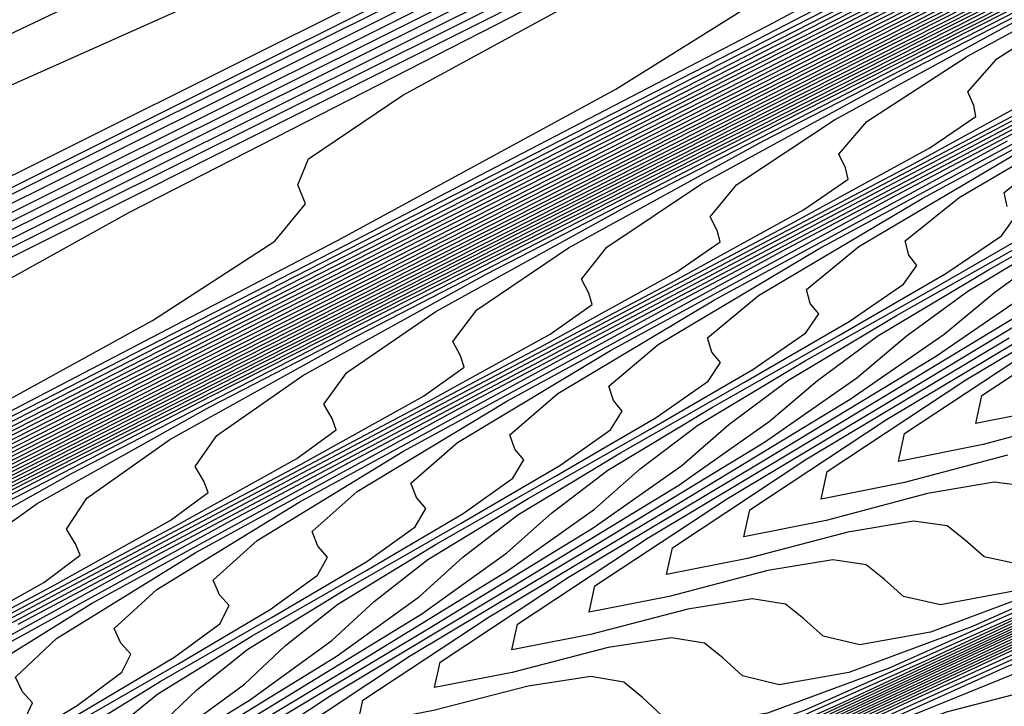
# Model space of a CAD drawing. Extents: x 3249832 to 3255657, y 13789405 to 13793316.
# Tile 100 of 256: x 3255305.51 to 3255313.05, y 13790154.02 to 13790159.28. Entities that reach past the tile are written whole.
import ezdxf

# ---------------------------------------------------------------- set-up
doc = ezdxf.new("R2010")
doc.units = 0
doc.header["$LTSCALE"] = 100
doc.header["$MEASUREMENT"] = 0
for name, color, linetype in [('GRATIO_CON', 10, 'CONTINUOUS'), ('GRATIO_ICON', 7, 'CONTINUOUS'), ('TARGETS_EAST', 7, 'CONTINUOUS')]:
    doc.layers.add(name, color=color, linetype=linetype)

# ---------------------------------------------------------------- blocks, each defined once
blk = doc.blocks.new('Gratio_032316_contours')
at = {"layer": 'GRATIO_CON', "color": 1, "linetype": 'Continuous', "flags": 128}
for points in [[(3255302.0314, 13790157.2669), (3255305.6437, 13790158.8712), (3255309.5432, 13790160.614), (3255315.3666, 13790163.3532), (3255324.1156, 13790167.6191), (3255334.2532, 13790172.6317), (3255343.6078, 13790177.2836), (3255350.4634, 13790180.6983), (3255354.9264, 13790182.9227), (3255357.5588, 13790184.2349), (3255358.8995, 13790184.9016), (3255359.3945, 13790185.1454), (3255359.4667, 13790185.1777)], [(3255303.1924, 13790158.1067), (3255309.9568, 13790161.3295), (3255315.993, 13790164.1738), (3255320.1968, 13790166.1001), (3255323.9244, 13790167.8032), (3255329.1467, 13790170.2866), (3255337.3137, 13790174.2874), (3255347.7912, 13790179.4774), (3255359.424, 13790185.2621)]]:
    blk.add_lwpolyline(points, dxfattribs=at)
at = {"layer": 'GRATIO_CON', "color": 5, "linetype": 'Continuous', "flags": 128}
for points in [[(3255271.7424, 13790142.4839), (3255272.6412, 13790142.8669), (3255274.1083, 13790143.4531), (3255276.3425, 13790144.3166), (3255279.222, 13790145.4602), (3255282.5453, 13790146.8689), (3255286.466, 13790148.6836), (3255292.5587, 13790151.6691), (3255302.7534, 13790156.7464), (3255317.9172, 13790164.3124), (3255334.6656, 13790172.6691), (3255348.5512, 13790179.5941), (3255356.2739, 13790183.4389), (3255359.1227, 13790184.8487), (3255359.5343, 13790185.0422), (3255359.5388, 13790185.0347), (3255359.5427, 13790185.0289), (3255359.5463, 13790185.0238)], [(3255270.9079, 13790140.512), (3255274.8286, 13790142.58), (3255285.3324, 13790147.9105), (3255304.047, 13790157.299), (3255326.0348, 13790168.2883), (3255344.7168, 13790177.6076), (3255355.1597, 13790182.806), (3255359.0123, 13790184.7118), (3255359.5691, 13790184.9728), (3255359.5755, 13790184.9623), (3255359.581, 13790184.9541), (3255359.5861, 13790184.9469)], [(3255289.6528, 13790150.0664), (3255307.3931, 13790158.9196), (3255328.1005, 13790169.2511), (3255345.6515, 13790178.0012), (3255355.4586, 13790182.8784), (3255359.0782, 13790184.6634), (3255359.603, 13790184.9047), (3255359.6102, 13790184.8927), (3255359.6158, 13790184.8842), (3255359.6206, 13790184.8774)], [(3255293.7865, 13790152.0609), (3255310.6086, 13790160.455), (3255330.0902, 13790170.1736), (3255346.5529, 13790178.3783), (3255355.7476, 13790182.946), (3255359.1428, 13790184.6145), (3255359.6365, 13790184.8372), (3255359.6438, 13790184.8246), (3255359.6486, 13790184.817), (3255359.6523, 13790184.8117)], [(3255302.0539, 13790156.0498), (3255317.0396, 13790163.5258), (3255334.0697, 13790172.0185), (3255348.356, 13790179.1318), (3255356.3269, 13790183.0788), (3255359.2766, 13790184.5089), (3255359.7156, 13790184.6805)], [(3255297.1844, 13790153.5531), (3255306.1876, 13790158.0443), (3255320.2551, 13790165.0612), (3255336.0591, 13790172.9414), (3255349.2565, 13790179.5104), (3255356.614, 13790183.1496), (3255359.3382, 13790184.4651), (3255359.7457, 13790184.6186)], [(3255301.6093, 13790155.6942), (3255310.3214, 13790160.0388), (3255323.4705, 13790166.5968), (3255338.0482, 13790173.865), (3255350.1561, 13790179.891), (3255356.899, 13790183.2251), (3255359.3962, 13790184.4294), (3255359.7706, 13790184.5688)], [(3255301.0545, 13790155.3373), (3255306.0342, 13790157.8354), (3255314.4551, 13790162.0332), (3255326.6859, 13790168.1324), (3255340.0371, 13790174.789), (3255351.0547, 13790180.273), (3255357.1814, 13790183.3044), (3255359.4478, 13790184.404), (3255359.7816, 13790184.5427), (3255359.7891, 13790184.5292), (3255359.7931, 13790184.5225), (3255359.7955, 13790184.5191)], [(3255304.6334, 13790156.8568), (3255306.3511, 13790157.8084), (3255309.5988, 13790159.4725), (3255314.884, 13790162.1177), (3255322.7225, 13790166.0222), (3255333.1167, 13790171.2035), (3255344.0151, 13790176.6365), (3255352.8529, 13790181.0354), (3255357.7494, 13790183.4581), (3255359.561, 13790184.3365), (3255359.8285, 13790184.4463), (3255359.836, 13790184.4335), (3255359.8412, 13790184.4254), (3255359.8452, 13790184.4196)], [(3255304.5941, 13790155.9176), (3255306.5239, 13790156.9775), (3255307.461, 13790157.586), (3255307.6955, 13790157.8717), (3255307.6379, 13790158.0169), (3255307.7178, 13790158.2151), (3255308.4418, 13790158.705), (3255310.3354, 13790159.737), (3255313.871, 13790161.5401), (3255319.3089, 13790164.2589), (3255326.8562, 13790168.0166), (3255336.3321, 13790172.739), (3255346.0041, 13790177.5602), (3255353.752, 13790181.4167), (3255358.0334, 13790183.5349), (3255359.6177, 13790184.3027), (3255359.852, 13790184.398), (3255359.8594, 13790184.3856), (3255359.8652, 13790184.3768), (3255359.8701, 13790184.3699)], [(3255304.9355, 13790156.0247), (3255307.9403, 13790157.5887), (3255310.0751, 13790158.7489), (3255311.1306, 13790159.4091), (3255311.4165, 13790159.7094), (3255311.3727, 13790159.8493), (3255311.4633, 13790160.0414), (3255312.2502, 13790160.5532), (3255314.3196, 13790161.6657), (3255318.1431, 13790163.6078), (3255323.7338, 13790166.4), (3255330.9899, 13790170.0111), (3255339.5475, 13790174.2746), (3255347.9931, 13790178.484), (3255354.6512, 13790181.7979), (3255358.3174, 13790183.6118), (3255359.6741, 13790184.2691), (3255359.875, 13790184.3505), (3255359.8817, 13790184.3393), (3255359.8871, 13790184.3311), (3255359.8919, 13790184.3244)], [(3255304.153, 13790155.5812), (3255308.0068, 13790157.5568), (3255311.2864, 13790159.2599), (3255313.6264, 13790160.5203), (3255314.8001, 13790161.2321), (3255315.1375, 13790161.5471), (3255315.1076, 13790161.6816), (3255315.2089, 13790161.8678), (3255316.0587, 13790162.4015), (3255318.3039, 13790163.5944), (3255322.4153, 13790165.6754), (3255328.1587, 13790168.5412), (3255335.1236, 13790172.0056), (3255342.7629, 13790175.8101), (3255349.9822, 13790179.4077), (3255355.5503, 13790182.1791), (3255358.6014, 13790183.6887), (3255359.7305, 13790184.2357), (3255359.8977, 13790184.3034), (3255359.9033, 13790184.2941), (3255359.9078, 13790184.2873), (3255359.9117, 13790184.2817)], [(3255304.9157, 13790155.8971), (3255309.6589, 13790158.3201), (3255314.1493, 13790160.621), (3255317.9787, 13790162.6022), (3255320.7289, 13790164.0631), (3255322.1393, 13790164.8782), (3255322.5796, 13790165.2225), (3255322.5773, 13790165.3464), (3255322.6999, 13790165.5205), (3255323.6755, 13790166.0979), (3255326.2724, 13790167.4517), (3255330.9596, 13790169.8106), (3255337.0084, 13790172.8235), (3255343.391, 13790175.9945), (3255349.1937, 13790178.8812), (3255353.9602, 13790181.2553), (3255357.3486, 13790182.9416), (3255359.1694, 13790183.8424), (3255359.8432, 13790184.1689), (3255359.943, 13790184.2093), (3255359.9463, 13790184.2038), (3255359.949, 13790184.1997), (3255359.9513, 13790184.1963)], [(3255302.3778, 13790154.5684), (3255307.3329, 13790157.0951), (3255312.4118, 13790159.6895), (3255317.2206, 13790162.1531), (3255321.3249, 13790164.2734), (3255324.2801, 13790165.8346), (3255325.8088, 13790166.7013), (3255326.3006, 13790167.0602), (3255326.3122, 13790167.1787), (3255326.4454, 13790167.3469), (3255327.4839, 13790167.9461), (3255330.2567, 13790169.3804), (3255335.2318, 13790171.8782), (3255341.4333, 13790174.9646), (3255347.5247, 13790177.989), (3255352.4091, 13790180.4168), (3255355.9494, 13790182.1787), (3255358.2485, 13790183.3217), (3255359.4552, 13790183.9168), (3255359.9029, 13790184.1305), (3255359.9712, 13790184.1537)], [(3255304.4676, 13790155.5994), (3255309.7502, 13790158.2931), (3255315.1648, 13790161.0589), (3255320.2919, 13790163.6852), (3255324.671, 13790165.9446), (3255327.8314, 13790167.606), (3255329.4784, 13790168.5243), (3255330.0217, 13790168.8979), (3255330.047, 13790169.0111), (3255330.1909, 13790169.1733), (3255331.2924, 13790169.7943), (3255334.241, 13790171.3091), (3255339.5039, 13790173.9458), (3255345.8582, 13790177.1058), (3255351.6584, 13790179.9834), (3255355.6245, 13790181.9523), (3255357.9383, 13790183.1026), (3255359.1472, 13790183.7035), (3255359.7382, 13790183.995), (3255359.9575, 13790184.0997), (3255359.991, 13790184.111)], [(3255301.5219, 13790154.0673), (3255306.5573, 13790156.6303), (3255312.1674, 13790159.491), (3255317.9177, 13790162.4284), (3255323.3631, 13790165.2173), (3255328.0171, 13790167.6157), (3255331.3826, 13790169.3774), (3255333.1479, 13790170.3474), (3255333.7427, 13790170.7356), (3255333.7819, 13790170.8435), (3255333.9351, 13790170.999), (3255335.0904, 13790171.6374), (3255338.1903, 13790173.2204), (3255343.8598, 13790176.055), (3255351.4541, 13790179.8272), (3255360.0108, 13790184.0684)], [(3255305.1135, 13790155.8299), (3255310.7368, 13790158.6923), (3255317.0019, 13790161.8869), (3255323.4235, 13790165.1672), (3255329.5057, 13790168.2815), (3255334.7094, 13790170.9581), (3255338.4852, 13790172.9203), (3255340.4871, 13790173.9935), (3255341.1847, 13790174.411), (3255341.2516, 13790174.5082), (3255341.3615, 13790174.6197), (3255342.1895, 13790175.0772), (3255344.4112, 13790176.2118), (3255348.4746, 13790178.2434), (3255353.9175, 13790180.947), (3255360.0502, 13790183.9867)], [(3255302.0725, 13790154.2545), (3255306.9093, 13790156.7113), (3255312.8265, 13790159.7232), (3255319.4192, 13790163.0849), (3255326.1765, 13790166.5367), (3255332.577, 13790169.8136), (3255338.0556, 13790172.6292), (3255342.0364, 13790174.6917), (3255344.1566, 13790175.8165), (3255344.9058, 13790176.2487), (3255344.9865, 13790176.3406), (3255345.0746, 13790176.43), (3255345.739, 13790176.7971), (3255347.5216, 13790177.7075), (3255350.782, 13790179.3376), (3255355.1493, 13790181.5069), (3255360.0699, 13790183.9458)], [(3255303.628, 13790155.0138), (3255308.7051, 13790157.5926), (3255314.9163, 13790160.7542), (3255321.8364, 13790164.2828), (3255328.9294, 13790167.9061), (3255335.6482, 13790171.3457), (3255341.4017, 13790174.3004), (3255345.5877, 13790176.4631), (3255347.8262, 13790177.6396), (3255348.6268, 13790178.0864), (3255348.7213, 13790178.173), (3255348.7878, 13790178.2404), (3255349.2885, 13790178.517), (3255350.6321, 13790179.2032), (3255353.0894, 13790180.4318), (3255356.381, 13790182.0668), (3255360.0897, 13790183.905)], [(3255305.1835, 13790155.7731), (3255310.5009, 13790158.4739), (3255317.006, 13790161.7851), (3255324.2536, 13790165.4808), (3255331.6823, 13790169.2755), (3255338.7195, 13790172.8778), (3255344.7479, 13790175.9716), (3255349.1389, 13790178.2345), (3255351.4957, 13790179.4626), (3255352.3478, 13790179.9241), (3255352.4562, 13790180.0053), (3255352.5009, 13790180.0507), (3255352.838, 13790180.237), (3255353.7425, 13790180.6989), (3255355.3968, 13790181.526), (3255357.6127, 13790182.6266), (3255360.1094, 13790183.8641)], [(3255303.7707, 13790154.9993), (3255308.2945, 13790157.2917), (3255314.0925, 13790160.2366), (3255321.1855, 13790163.8471), (3255329.0881, 13790167.8767), (3255337.1882, 13790172.0144), (3255344.8621, 13790175.942), (3255351.4402, 13790179.3139), (3255356.2414, 13790181.7774), (3255358.8349, 13790183.1087), (3255359.7899, 13790183.5995), (3255359.9259, 13790183.6701), (3255359.9272, 13790183.6714), (3255359.937, 13790183.6768), (3255359.9634, 13790183.6903), (3255360.0116, 13790183.7143), (3255360.0761, 13790183.7464), (3255360.1488, 13790183.7825)], [(3255305.1388, 13790155.6635), (3255309.85, 13790158.051), (3255315.8883, 13790161.1179), (3255323.2539, 13790164.8671), (3255331.3347, 13790168.9871), (3255339.3649, 13790173.0882), (3255346.7521, 13790176.8682), (3255353.5952, 13790180.3758), (3255360.1664, 13790183.7472)], [(3255302.8281, 13790154.4677), (3255306.5068, 13790156.3278), (3255311.4055, 13790158.8102), (3255317.684, 13790161.9993), (3255325.321, 13790165.8864), (3255333.5703, 13790170.0918), (3255341.5049, 13790174.143), (3255348.4211, 13790177.681), (3255354.5094, 13790180.8012), (3255360.1838, 13790183.7124)], [(3255304.0554, 13790155.0608), (3255307.8748, 13790156.9921), (3255312.961, 13790159.5695), (3255319.4798, 13790162.8806), (3255327.388, 13790166.9057), (3255335.8059, 13790171.1966), (3255343.6448, 13790175.1979), (3255350.0901, 13790178.4938), (3255355.4236, 13790181.2265), (3255360.2013, 13790183.6775)], [(3255303.5893, 13790154.7687), (3255306.5099, 13790156.2471), (3255310.6109, 13790158.3207), (3255316.0721, 13790161.0881), (3255323.0714, 13790164.6433), (3255331.5221, 13790168.9443), (3255340.2771, 13790173.4061), (3255347.9247, 13790177.3077), (3255353.4282, 13790180.1195), (3255357.252, 13790182.0771), (3255360.2361, 13790183.6077)], [(3255304.7162, 13790155.3111), (3255307.7371, 13790156.8402), (3255311.9789, 13790158.985), (3255317.6276, 13790161.8474), (3255324.8672, 13790165.5246), (3255333.5891, 13790169.9636), (3255342.5128, 13790174.5109), (3255350.0647, 13790178.3626), (3255355.0972, 13790180.9323), (3255358.1663, 13790182.5025), (3255360.2536, 13790183.5729)], [(3255303.783, 13790154.7871), (3255305.843, 13790155.8536), (3255308.9644, 13790157.4333), (3255313.347, 13790159.6493), (3255319.1831, 13790162.6067), (3255326.663, 13790166.4059), (3255335.6562, 13790170.9829), (3255344.7484, 13790175.6156), (3255352.2046, 13790179.4175), (3255356.7662, 13790181.7451), (3255359.0805, 13790182.9278), (3255360.271, 13790183.538)], [(3255304.8427, 13790155.2963), (3255306.9699, 13790156.3961), (3255310.1916, 13790158.0264), (3255314.7166, 13790160.3144), (3255320.7509, 13790163.3723), (3255328.5002, 13790167.3085), (3255338.0293, 13790172.1586), (3255348.8387, 13790177.6664), (3255360.2884, 13790183.5031)], [(3255305.0241, 13790155.1342), (3255305.6382, 13790155.5752), (3255306.9622, 13790156.3146), (3255309.2236, 13790157.4811), (3255312.6461, 13790159.2126), (3255317.4185, 13790161.6255), (3255323.5888, 13790164.7516), (3255331.1702, 13790168.6012), (3255339.9013, 13790173.0438), (3255348.4233, 13790177.385), (3255355.1029, 13790180.7893), (3255358.7722, 13790182.6592), (3255360.1245, 13790183.3478), (3255360.3182, 13790183.4455)], [(3255304.8083, 13790154.4748), (3255305.689, 13790154.9681), (3255305.9678, 13790155.1782), (3255305.932, 13790155.2654), (3255305.8633, 13790155.3778), (3255306.0205, 13790155.6152), (3255306.6569, 13790156.065), (3255308.0219, 13790156.8237), (3255310.3504, 13790158.0236), (3255313.8734, 13790159.8057), (3255318.7695, 13790162.2811), (3255325.0078, 13790165.4413), (3255332.5052, 13790169.2476), (3255340.9443, 13790173.5411), (3255349.0715, 13790177.6808), (3255355.3991, 13790180.9056), (3255358.87, 13790182.674), (3255360.1494, 13790183.3249), (3255360.333, 13790183.417)], [(3255304.084, 13790154.0519), (3255305.7522, 13790154.9379), (3255306.6595, 13790155.4442), (3255306.9489, 13790155.6586), (3255306.9159, 13790155.7454), (3255306.8502, 13790155.8567), (3255307.0169, 13790156.0961), (3255307.6755, 13790156.5547), (3255309.0817, 13790157.3329), (3255311.4773, 13790158.5661), (3255315.1006, 13790160.3988), (3255320.1204, 13790162.9367), (3255326.4268, 13790166.131), (3255333.8401, 13790169.894), (3255341.9872, 13790174.0384), (3255349.7196, 13790177.9767), (3255355.6953, 13790181.0218), (3255358.9678, 13790182.6888), (3255360.1743, 13790183.3021), (3255360.3478, 13790183.3885)], [(3255304.9814, 13790154.4912), (3255306.6961, 13790155.401), (3255307.6299, 13790155.9204), (3255307.9299, 13790156.1391), (3255307.8998, 13790156.2255), (3255307.837, 13790156.3357), (3255308.0133, 13790156.577), (3255308.6941, 13790157.0445), (3255310.1414, 13790157.842), (3255312.6041, 13790159.1086), (3255316.3279, 13790160.9919), (3255321.4714, 13790163.5923), (3255327.8457, 13790166.8207), (3255335.1751, 13790170.5405), (3255343.0302, 13790174.5357), (3255350.3678, 13790178.2726), (3255355.9915, 13790181.1381), (3255359.0655, 13790182.7035), (3255360.1992, 13790183.2792), (3255360.3626, 13790183.36)], [(3255304.6498, 13790154.2392), (3255306.7761, 13790155.3698), (3255308.584, 13790156.3271), (3255309.5708, 13790156.8727), (3255309.8919, 13790157.1), (3255309.8675, 13790157.1856), (3255309.8108, 13790157.2936), (3255310.0062, 13790157.5388), (3255310.7314, 13790158.024), (3255312.2609, 13790158.8603), (3255314.8578, 13790160.1936), (3255318.7824, 13790162.1781), (3255324.1733, 13790164.9035), (3255330.6837, 13790168.2), (3255337.845, 13790171.8333), (3255345.1161, 13790175.5303), (3255351.6642, 13790178.8644), (3255356.5838, 13790181.3706), (3255359.2611, 13790182.7331), (3255360.249, 13790183.2335), (3255360.3922, 13790183.303)], [(3255305.4924, 13790154.6505), (3255307.6735, 13790155.8091), (3255309.528, 13790156.7902), (3255310.5412, 13790157.3489), (3255310.8729, 13790157.5805), (3255310.8514, 13790157.6657), (3255310.7976, 13790157.7725), (3255311.0026, 13790158.0197), (3255311.75, 13790158.5138), (3255313.3206, 13790159.3695), (3255315.9847, 13790160.736), (3255320.0096, 13790162.7712), (3255325.5243, 13790165.559), (3255332.1026, 13790168.8897), (3255339.18, 13790172.4797), (3255346.1591, 13790176.0276), (3255352.3124, 13790179.1603), (3255356.88, 13790181.4868), (3255359.3589, 13790182.7478), (3255360.2739, 13790183.2107), (3255360.4069, 13790183.2745)], [(3255363.0228, 13790177.9572), (3255349.8663, 13790171.5909), (3255337.8383, 13790165.7708), (3255328.0673, 13790161.0433), (3255321.3638, 13790157.8014), (3255317.2657, 13790155.8255), (3255314.9931, 13790154.7428), (3255313.8373, 13790154.2151), (3255313.3763, 13790154.0443), (3255313.2596, 13790154.0668), (3255313.1304, 13790154.1113), (3255312.6066, 13790153.9757), (3255311.2996, 13790153.4502), (3255309.0007, 13790152.4169), (3255306.2204, 13790151.126), (3255303.6487, 13790149.9195)], [(3255304.4639, 13790154.0323), (3255306.3351, 13790155.0619), (3255308.5709, 13790156.2484), (3255310.4719, 13790157.2533), (3255311.5116, 13790157.825), (3255311.8539, 13790158.061), (3255311.8353, 13790158.1457), (3255311.7845, 13790158.2514), (3255311.9991, 13790158.5007), (3255312.7686, 13790159.0035), (3255314.3803, 13790159.8786), (3255317.1115, 13790161.2785), (3255321.2369, 13790163.3643), (3255326.8753, 13790166.2146), (3255333.5216, 13790169.5794), (3255340.515, 13790173.1261), (3255347.202, 13790176.5249), (3255352.9606, 13790179.4562), (3255357.1762, 13790181.6031), (3255359.4566, 13790182.7626), (3255360.2988, 13790183.1878), (3255360.4217, 13790183.246)], [(3255363.0164, 13790177.9712), (3255362.7761, 13790177.8544), (3255361.0953, 13790177.0408), (3255356.5335, 13790174.8332), (3255348.3101, 13790170.854), (3255338.2839, 13790166.0028), (3255328.9737, 13790161.4984), (3255322.3581, 13790158.2992), (3255318.2556, 13790156.3211), (3255315.9445, 13790155.2195), (3255314.7638, 13790154.6793), (3255314.2943, 13790154.5033), (3255314.1773, 13790154.5242), (3255314.0478, 13790154.5666), (3255313.5144, 13790154.4244), (3255312.1793, 13790153.884), (3255309.8287, 13790152.8254), (3255306.9849, 13790151.5042), (3255304.3543, 13790150.27)], [(3255305.2597, 13790154.4202), (3255307.1777, 13790155.4733), (3255309.4682, 13790156.6878), (3255311.4159, 13790157.7164), (3255312.4821, 13790158.3012), (3255312.8349, 13790158.5414), (3255312.8192, 13790158.6258), (3255312.7714, 13790158.7304), (3255312.9955, 13790158.9816), (3255313.7872, 13790159.4933), (3255315.4401, 13790160.3878), (3255318.2384, 13790161.821), (3255322.4642, 13790163.9574), (3255328.2262, 13790166.8702), (3255334.9406, 13790170.2691), (3255341.8499, 13790173.7725), (3255348.245, 13790177.0222), (3255353.6088, 13790179.7521), (3255357.4723, 13790181.7195), (3255359.5541, 13790182.7777), (3255360.3231, 13790183.1656), (3255360.4356, 13790183.2183)], [(3255363.0035, 13790177.999), (3255362.7772, 13790177.8888), (3255361.1947, 13790177.1225), (3255356.9001, 13790175.044), (3255349.1521, 13790171.2948), (3255339.6697, 13790166.7067), (3255330.7865, 13790162.409), (3255324.3467, 13790159.2949), (3255320.2352, 13790157.3123), (3255317.8474, 13790156.173), (3255316.6168, 13790155.6075), (3255316.1303, 13790155.4214), (3255316.0128, 13790155.439), (3255315.8825, 13790155.4772), (3255315.33, 13790155.3219), (3255313.9387, 13790154.7516), (3255311.4847, 13790153.6424), (3255308.5141, 13790152.2608), (3255305.7656, 13790150.9711), (3255303.816, 13790150.0634)], [(3255305.207, 13790153.6581), (3255305.54, 13790153.9086), (3255305.6043, 13790154.0464), (3255305.5256, 13790154.1319), (3255305.4725, 13790154.2445), (3255305.7864, 13790154.5406), (3255306.8513, 13790155.1959), (3255308.8631, 13790156.296), (3255311.263, 13790157.5664), (3255313.3038, 13790158.6426), (3255314.4229, 13790159.2535), (3255314.7969, 13790159.5024), (3255314.7869, 13790159.5859), (3255314.7451, 13790159.6883), (3255314.9883, 13790159.9434), (3255315.8245, 13790160.4728), (3255317.5596, 13790161.4061), (3255320.4921, 13790162.906), (3255324.9187, 13790165.1436), (3255330.9282, 13790168.1814)], [(3255362.9971, 13790178.013), (3255362.7777, 13790177.906), (3255361.2444, 13790177.1634), (3255357.0834, 13790175.1495), (3255349.5732, 13790171.5153), (3255340.3626, 13790167.0587), (3255331.693, 13790162.8643), (3255325.341, 13790159.7927), (3255321.2251, 13790157.8079), (3255318.7989, 13790156.6497), (3255317.5434, 13790156.0716), (3255317.0482, 13790155.8804), (3255316.9305, 13790155.8965), (3255316.7999, 13790155.9325), (3255316.2378, 13790155.7706), (3255314.8184, 13790155.1854), (3255312.3127, 13790154.0509), (3255309.2787, 13790152.6391), (3255306.4712, 13790151.3216), (3255304.4798, 13790150.3944)], [(3255305.2694, 13790153.6233), (3255305.9467, 13790154.0259), (3255306.289, 13790154.2803), (3255306.3575, 13790154.419), (3255306.2805, 13790154.5037), (3255306.2304, 13790154.6159), (3255306.5552, 13790154.9159), (3255307.6471, 13790155.5838), (3255309.7057, 13790156.7074), (3255312.1603, 13790158.0057), (3255314.2477, 13790159.1056), (3255315.3934, 13790159.7297), (3255315.778, 13790159.9828), (3255315.7708, 13790160.066), (3255315.732, 13790160.1672), (3255315.9848, 13790160.4243), (3255316.8431, 13790160.9625), (3255318.6193, 13790161.9152), (3255321.6189, 13790163.4485), (3255326.1459, 13790165.7367), (3255332.2792, 13790168.837)], [(3255362.9906, 13790178.0269), (3255362.7782, 13790177.9232), (3255361.2941, 13790177.2043), (3255357.2667, 13790175.2549), (3255349.9942, 13790171.7357), (3255341.0555, 13790167.4106), (3255332.5994, 13790163.3196), (3255326.3353, 13790160.2905), (3255322.2149, 13790158.3035), (3255319.7503, 13790157.1265), (3255318.4699, 13790156.5357), (3255317.9662, 13790156.3394), (3255317.8482, 13790156.3539), (3255317.7172, 13790156.3878), (3255317.1455, 13790156.2193), (3255315.698, 13790155.6192), (3255313.1406, 13790154.4594), (3255310.0433, 13790153.0174), (3255307.1769, 13790151.6721), (3255305.1437, 13790150.7253)], [(3255305.17, 13790153.5085), (3255305.9933, 13790153.9833), (3255306.6863, 13790154.3937), (3255307.0379, 13790154.652), (3255307.1106, 13790154.7916), (3255307.0354, 13790154.8755), (3255306.9882, 13790154.9873), (3255307.324, 13790155.2912), (3255308.443, 13790155.9716), (3255310.5484, 13790157.1187), (3255313.0577, 13790158.445), (3255315.1916, 13790159.5687), (3255316.3638, 13790160.2058), (3255316.759, 13790160.4633), (3255316.7547, 13790160.546), (3255316.7189, 13790160.6461), (3255316.9812, 13790160.9052), (3255317.8617, 13790161.4523), (3255319.679, 13790162.4244), (3255322.7458, 13790163.991), (3255327.3732, 13790166.3298), (3255333.6301, 13790169.4926)], [(3255362.9842, 13790178.0409), (3255362.7788, 13790177.9404), (3255361.3439, 13790177.2452), (3255357.45, 13790175.3604), (3255350.4152, 13790171.9561), (3255341.7484, 13790167.7626), (3255333.5058, 13790163.7749), (3255327.3296, 13790160.7884), (3255323.2047, 13790158.799), (3255320.7018, 13790157.6032), (3255319.3964, 13790156.9998), (3255318.8842, 13790156.7984), (3255318.7659, 13790156.8113), (3255318.6346, 13790156.8431), (3255318.0533, 13790156.668), (3255316.5777, 13790156.053), (3255313.9686, 13790154.8679), (3255310.8078, 13790153.3957), (3255307.8825, 13790152.0227), (3255305.8076, 13790151.0562), (3255304.5095, 13790150.4882)], [(3255305.1856, 13790153.43), (3255305.8756, 13790153.8592), (3255306.7172, 13790154.3433), (3255307.426, 13790154.7614), (3255307.7868, 13790155.0238), (3255307.8637, 13790155.1641), (3255307.7904, 13790155.2473), (3255307.746, 13790155.3587), (3255308.0929, 13790155.6665), (3255309.2388, 13790156.3595), (3255311.3911, 13790157.5301), (3255313.9551, 13790158.8843), (3255316.1356, 13790160.0318), (3255317.3343, 13790160.682), (3255317.74, 13790160.9438), (3255317.7385, 13790161.0261), (3255317.7057, 13790161.1251), (3255317.9776, 13790161.3862), (3255318.8804, 13790161.942), (3255320.7388, 13790162.9335), (3255323.8726, 13790164.5335), (3255328.6004, 13790166.9229)], [(3255362.9713, 13790178.0688), (3255362.7799, 13790177.9748), (3255361.4433, 13790177.327), (3255357.8165, 13790175.5712), (3255351.2573, 13790172.397), (3255343.1342, 13790168.4665), (3255335.3187, 13790164.6855), (3255329.3183, 13790161.784), (3255325.1844, 13790159.7902), (3255322.6047, 13790158.5567), (3255321.2494, 13790157.9281), (3255320.7202, 13790157.7165), (3255320.6013, 13790157.7262), (3255320.4693, 13790157.7537), (3255319.8689, 13790157.5655), (3255318.3371, 13790156.9206), (3255315.6246, 13790155.6848), (3255312.337, 13790154.1523), (3255309.2938, 13790152.7237), (3255307.1354, 13790151.718), (3255305.7861, 13790151.1255), (3255304.9914, 13790150.8543)], [(3255305.3057, 13790153.0858), (3255305.8872, 13790153.5192), (3255306.1843, 13790153.8075), (3255306.565, 13790154.1158), (3255307.2867, 13790154.5605), (3255308.1651, 13790155.0632), (3255308.9053, 13790155.497), (3255309.2847, 13790155.7672), (3255309.37, 13790155.9092), (3255309.3002, 13790155.9909), (3255309.2617, 13790156.1015), (3255309.6306, 13790156.417), (3255310.8304, 13790157.1353), (3255313.0764, 13790158.3528)], [(3255362.9649, 13790178.0827), (3255362.7804, 13790177.992), (3255361.493, 13790177.3678), (3255357.9998, 13790175.6767), (3255351.6783, 13790172.6174), (3255343.8271, 13790168.8185), (3255336.2251, 13790165.1408), (3255330.3126, 13790162.2819), (3255326.1742, 13790160.2858), (3255323.5561, 13790159.0334), (3255322.1759, 13790158.3922), (3255321.6382, 13790158.1755), (3255321.519, 13790158.1836), (3255321.3866, 13790158.209), (3255320.7767, 13790158.0142), (3255319.2168, 13790157.3544), (3255316.4526, 13790156.0933), (3255313.1016, 13790154.5306), (3255309.9994, 13790153.0743), (3255307.7993, 13790152.049), (3255306.4244, 13790151.4442), (3255305.616, 13790151.1656), (3255305.1412, 13790151.12)], [(3255304.8547, 13790152.7283), (3255305.962, 13790153.4145), (3255306.5576, 13790153.8545), (3255306.8637, 13790154.1463), (3255307.2547, 13790154.4588), (3255307.9923, 13790154.9111), (3255308.889, 13790155.4232), (3255309.6449, 13790155.8647), (3255310.0336, 13790156.1389), (3255310.1232, 13790156.2818), (3255310.0552, 13790156.3626), (3255310.0195, 13790156.4728), (3255310.3994, 13790156.7923), (3255311.6262, 13790157.5231), (3255313.9191, 13790158.7642)], [(3255362.9585, 13790178.0966), (3255362.7809, 13790178.0092), (3255361.5427, 13790177.4087), (3255358.1831, 13790175.7821), (3255352.0993, 13790172.8378), (3255344.52, 13790169.1705), (3255337.1315, 13790165.5961), (3255331.3069, 13790162.7797), (3255327.1641, 13790160.7814), (3255324.5076, 13790159.5102), (3255323.1025, 13790158.8563), (3255322.5562, 13790158.6345), (3255322.4367, 13790158.641), (3255322.304, 13790158.6643), (3255321.6845, 13790158.4629), (3255320.0965, 13790157.7881), (3255317.2806, 13790156.5018), (3255313.8662, 13790154.9088), (3255310.7051, 13790153.4248), (3255308.4631, 13790152.3799), (3255307.0628, 13790151.7628), (3255306.2405, 13790151.4768), (3255305.7596, 13790151.4265), (3255305.491, 13790151.5219)], [(3255305.4882, 13790153.0448), (3255306.6184, 13790153.7432), (3255307.2281, 13790154.1898), (3255307.5432, 13790154.485), (3255307.9444, 13790154.8017), (3255308.6979, 13790155.2618), (3255309.6129, 13790155.7831), (3255310.3845, 13790156.2325), (3255310.7826, 13790156.5107), (3255310.8763, 13790156.6544), (3255310.8101, 13790156.7344), (3255310.7774, 13790156.8442), (3255311.1682, 13790157.1676), (3255312.422, 13790157.911), (3255314.7617, 13790159.1756)], [(3255328.1539, 13790161.277), (3255325.4591, 13790159.9869), (3255324.029, 13790159.3204), (3255323.4741, 13790159.0936), (3255323.3544, 13790159.0984), (3255323.2213, 13790159.1196), (3255322.5923, 13790158.9116), (3255320.9762, 13790158.2219), (3255318.1085, 13790156.9103), (3255314.6307, 13790155.2871), (3255311.4107, 13790153.7753), (3255309.127, 13790152.7108), (3255307.7011, 13790152.0814), (3255306.865, 13790151.7881), (3255306.378, 13790151.7331), (3255306.1081, 13790151.8255), (3255305.9503, 13790151.9758), (3255305.8003, 13790152.1032), (3255305.5559, 13790152.1603), (3255305.1157, 13790152.1086)], [(3255304.8388, 13790152.5883), (3255306.1217, 13790153.3613), (3255307.2748, 13790154.0719), (3255307.8985, 13790154.5252), (3255308.2227, 13790154.8238), (3255308.6341, 13790155.1446), (3255309.4034, 13790155.6125), (3255310.3369, 13790156.1431), (3255311.1242, 13790156.6003), (3255311.5315, 13790156.8824), (3255311.6295, 13790157.0269), (3255311.5651, 13790157.1062), (3255311.5352, 13790157.2156), (3255311.9371, 13790157.5429), (3255313.2179, 13790158.2989)], [(3255330.1336, 13790162.2681), (3255327.362, 13790160.9404), (3255325.882, 13790160.2486), (3255325.3101, 13790160.0116), (3255325.1899, 13790160.0133), (3255325.056, 13790160.0302), (3255324.4078, 13790159.8091), (3255322.7356, 13790159.0895), (3255319.7645, 13790157.7273), (3255316.1599, 13790156.0437), (3255312.822, 13790154.4764), (3255310.4548, 13790153.3726), (3255308.9777, 13790152.7187), (3255308.1141, 13790152.4105), (3255307.6148, 13790152.3462), (3255307.3424, 13790152.4326), (3255307.1868, 13790152.5791), (3255307.039, 13790152.7033), (3255306.7922, 13790152.7566), (3255306.3404, 13790152.6989), (3255305.6694, 13790152.5326), (3255305.131, 13790152.43)], [(3255305.169, 13790152.6061), (3255306.0571, 13790153.1933), (3255307.3887, 13790153.9943), (3255308.5875, 13790154.7293), (3255309.2394, 13790155.1958), (3255309.5816, 13790155.5013), (3255310.0134, 13790155.8305), (3255310.8146, 13790156.3138), (3255311.7847, 13790156.863), (3255312.6035, 13790157.3358), (3255313.0294, 13790157.6258), (3255313.1358, 13790157.772)], [(3255313.0749, 13790157.8498), (3255313.0509, 13790157.9584), (3255313.4748, 13790158.2935)], [(3255313.5276, 13790154.8269), (3255311.1187, 13790153.7036), (3255309.6161, 13790153.0374), (3255308.7386, 13790152.7218), (3255308.2332, 13790152.6527), (3255307.9595, 13790152.7362), (3255307.8051, 13790152.8808), (3255307.6583, 13790153.0034), (3255307.4103, 13790153.0548), (3255306.9528, 13790152.9941), (3255306.271, 13790152.8237), (3255305.7234, 13790152.7189), (3255305.7622, 13790152.8981), (3255306.6663, 13790153.4958), (3255308.0223, 13790154.3108), (3255309.2438, 13790155.058), (3255309.9099, 13790155.5311), (3255310.261, 13790155.84), (3255310.7031, 13790156.1734), (3255311.5202, 13790156.6644), (3255312.5087, 13790157.223), (3255313.3431, 13790157.7036)], [(3255314.2332, 13790155.1774), (3255311.7826, 13790154.0345), (3255310.2544, 13790153.356), (3255309.3631, 13790153.033), (3255308.8516, 13790152.9593), (3255308.5766, 13790153.0398), (3255308.4233, 13790153.1824), (3255308.2777, 13790153.3035), (3255308.0284, 13790153.3529), (3255307.5652, 13790153.2892), (3255306.8726, 13790153.1149), (3255306.3159, 13790153.0079), (3255306.3554, 13790153.1902), (3255307.2754, 13790153.7984), (3255308.6558, 13790154.6274), (3255309.9002, 13790155.3867), (3255310.5804, 13790155.8664), (3255310.9405, 13790156.1788), (3255311.3928, 13790156.5164), (3255312.2258, 13790157.0151), (3255313.2326, 13790157.583)], [(3255314.9389, 13790155.528), (3255312.4464, 13790154.3654), (3255310.8927, 13790153.6747), (3255309.9877, 13790153.3443), (3255309.47, 13790153.2658), (3255309.1938, 13790153.3434), (3255309.0416, 13790153.4841), (3255308.897, 13790153.6035), (3255308.6466, 13790153.651), (3255308.1775, 13790153.5844), (3255307.4742, 13790153.406), (3255306.9083, 13790153.2968), (3255306.9486, 13790153.4822), (3255307.8846, 13790154.1009), (3255309.2893, 13790154.9439), (3255310.5565, 13790155.7154), (3255311.2508, 13790156.2017), (3255311.62, 13790156.5175), (3255312.0825, 13790156.8593), (3255312.9313, 13790157.3657), (3255313.9565, 13790157.9429)], [(3255313.7742, 13790155.0273), (3255312.1694, 13790154.312), (3255311.2367, 13790153.9668), (3255310.7068, 13790153.8789), (3255310.428, 13790153.9506), (3255310.2781, 13790154.0874), (3255310.1357, 13790154.2037), (3255309.8828, 13790154.2473), (3255309.4023, 13790154.1747), (3255308.6774, 13790153.9884), (3255308.0931, 13790153.8747), (3255308.1349, 13790154.0663), (3255309.1029, 13790154.7059), (3255310.5564, 13790155.5769), (3255311.8692, 13790156.3728), (3255312.5917, 13790156.8724), (3255312.9789, 13790157.195), (3255313.4619, 13790157.5452)], [(3255314.4381, 13790155.3582), (3255312.8077, 13790154.6306), (3255311.8612, 13790154.278), (3255311.3252, 13790154.1855), (3255311.0452, 13790154.2542), (3255310.8964, 13790154.3891), (3255310.7551, 13790154.5038), (3255310.5009, 13790154.5455), (3255310.0147, 13790154.4699), (3255309.279, 13790154.2795), (3255308.6856, 13790154.1637), (3255308.7281, 13790154.3584), (3255309.7121, 13790155.0084), (3255311.1899, 13790155.8934), (3255312.5256, 13790156.7015), (3255313.2622, 13790157.2077)], [(3255313.446, 13790154.9493), (3255312.4858, 13790154.5892), (3255311.9436, 13790154.492), (3255311.6623, 13790154.5577), (3255311.5146, 13790154.6907), (3255311.3744, 13790154.8038), (3255311.1191, 13790154.8436), (3255310.627, 13790154.7651), (3255309.8806, 13790154.5707), (3255309.278, 13790154.4526), (3255309.3213, 13790154.6504), (3255310.3212, 13790155.311), (3255311.8234, 13790156.2099), (3255313.1819, 13790157.0302)], [(3255313.1103, 13790154.9005), (3255312.562, 13790154.7986), (3255312.2794, 13790154.8613), (3255312.1329, 13790154.9924), (3255311.9938, 13790155.1039), (3255311.7372, 13790155.1418), (3255311.2394, 13790155.0602), (3255310.4822, 13790154.8618), (3255309.8704, 13790154.7415), (3255309.9144, 13790154.9425), (3255310.9304, 13790155.6135), (3255312.4569, 13790156.5264), (3255313.8383, 13790157.3589)], [(3255313.2325, 13790155.7041), (3255312.9735, 13790155.738), (3255312.4641, 13790155.6506), (3255311.6854, 13790155.4442), (3255311.0553, 13790155.3194), (3255311.1008, 13790155.5265), (3255312.1487, 13790156.2185), (3255313.724, 13790157.1594)], [(3255313.0765, 13790155.9457), (3255312.287, 13790155.7353), (3255311.6477, 13790155.6084), (3255311.694, 13790155.8186), (3255312.7579, 13790156.521), (3255314.3575, 13790157.476)], [(3255313.6889, 13790156.2409), (3255312.8887, 13790156.0265), (3255312.2401, 13790155.8973), (3255312.2871, 13790156.1106), (3255313.367, 13790156.8235)], [(3255313.4903, 13790156.3176), (3255312.8325, 13790156.1863), (3255312.8803, 13790156.4027), (3255313.9762, 13790157.1261)]]:
    blk.add_lwpolyline(points, dxfattribs=at)
at = {"layer": 'GRATIO_ICON', "color": 7, "linetype": 'Continuous', "flags": 128}
for points in [[(3255297.9202, 13790154.0553), (3255313.8241, 13790161.9904), (3255332.0799, 13790171.0961), (3255347.4542, 13790178.7554), (3255356.0365, 13790183.0135), (3255359.2073, 13790184.5657), (3255359.6699, 13790184.7697), (3255359.6773, 13790184.7565), (3255359.6815, 13790184.7497), (3255359.6839, 13790184.7461)], [(3255305.3267, 13790157.4049), (3255310.4591, 13790159.9765), (3255318.5888, 13790164.0277), (3255329.9013, 13790169.6679), (3255342.0261, 13790175.7127), (3255351.9538, 13790180.6542), (3255357.4654, 13790183.3812), (3255359.5044, 13790184.3702), (3255359.805, 13790184.4945), (3255359.8125, 13790184.4813), (3255359.8172, 13790184.4739), (3255359.8203, 13790184.4694)], [(3255302.4984, 13790154.6992), (3255306.906, 13790156.9506), (3255311.078, 13790159.0889), (3255314.6326, 13790160.9311), (3255317.1776, 13790162.2917), (3255318.4697, 13790163.0552), (3255318.8586, 13790163.3848), (3255318.8424, 13790163.514), (3255318.9544, 13790163.6942), (3255319.8671, 13790164.2497), (3255322.2882, 13790165.5231), (3255326.6875, 13790167.743), (3255332.5836, 13790170.6823), (3255339.2573, 13790174), (3255345.9783, 13790177.3457), (3255351.9712, 13790180.3315), (3255356.4494, 13790182.5603), (3255358.8854, 13790183.7655), (3255359.7868, 13790184.2023), (3255359.9203, 13790184.2564), (3255359.9248, 13790184.2489), (3255359.9284, 13790184.2435), (3255359.9315, 13790184.239)], [(3255303.3177, 13790154.9486), (3255308.6471, 13790157.6613), (3255314.5847, 13790160.689), (3255320.6706, 13790163.7978), (3255326.4344, 13790166.7494), (3255331.3633, 13790169.2869), (3255334.9339, 13790171.1488), (3255336.8175, 13790172.1704), (3255337.4637, 13790172.5733), (3255337.5167, 13790172.6759), (3255337.6483, 13790172.8094), (3255338.64, 13790173.3573), (3255341.3007, 13790174.7161), (3255346.1672, 13790177.1492), (3255352.6858, 13790180.3871), (3255360.0305, 13790184.0275)], [(3255302.4027, 13790154.335), (3255306.739, 13790156.5324), (3255312.2967, 13790159.3553), (3255319.0958, 13790162.8161), (3255326.6709, 13790166.6788), (3255334.4353, 13790170.645), (3255341.7908, 13790174.4099), (3255348.094, 13790177.6427), (3255352.6902, 13790180.006), (3255355.1653, 13790181.2857), (3255356.0688, 13790181.7618), (3255356.191, 13790181.8377), (3255356.2141, 13790181.861), (3255356.3875, 13790181.9569), (3255356.8529, 13790182.1946), (3255357.7042, 13790182.6202), (3255358.8444, 13790183.1865), (3255360.1291, 13790183.8233)], [(3255305.2826, 13790155.6539), (3255309.2429, 13790157.6564), (3255314.5166, 13790160.3288), (3255321.2756, 13790163.7619), (3255329.455, 13790167.925), (3255338.0415, 13790172.3013), (3255345.7848, 13790176.2528), (3255351.7592, 13790179.3067), (3255356.3378, 13790181.6518), (3255360.2187, 13790183.6426)], [(3255304.6196, 13790155.0855), (3255305.9024, 13790155.8054), (3255308.0967, 13790156.9386), (3255311.4189, 13790158.6195), (3255316.0675, 13790160.9699), (3255322.1699, 13790164.0619), (3255329.8352, 13790167.9548), (3255338.8583, 13790172.5465), (3255347.7751, 13790177.0891), (3255354.8067, 13790180.6731), (3255358.6744, 13790182.6445), (3255360.0996, 13790183.3706), (3255360.3035, 13790183.4741)], [(3255303.8071, 13790153.8278), (3255305.8788, 13790154.9305), (3255307.6401, 13790155.864), (3255308.6003, 13790156.3965), (3255308.9109, 13790156.6196), (3255308.8837, 13790156.7055), (3255308.8239, 13790156.8146), (3255309.0098, 13790157.0579), (3255309.7127, 13790157.5343), (3255311.2011, 13790158.3512), (3255313.731, 13790159.6511), (3255317.5551, 13790161.585), (3255322.8224, 13790164.2479), (3255329.2647, 13790167.5103), (3255336.5101, 13790171.1869), (3255344.0731, 13790175.033), (3255351.016, 13790178.5685), (3255356.2876, 13790181.2543), (3255359.1633, 13790182.7183), (3255360.2241, 13790183.2564), (3255360.3774, 13790183.3315)], [(3255363.01, 13790177.9851), (3255362.7766, 13790177.8716), (3255361.145, 13790177.0817), (3255356.7168, 13790174.9386), (3255348.7311, 13790171.0744), (3255338.9768, 13790166.3547), (3255329.8801, 13790161.9537), (3255323.3524, 13790158.7971), (3255319.2454, 13790156.8167), (3255316.896, 13790155.6962), (3255315.6903, 13790155.1434), (3255315.2123, 13790154.9624), (3255315.0951, 13790154.9816), (3255314.9652, 13790155.0219), (3255314.4222, 13790154.8731), (3255313.059, 13790154.3178), (3255310.6567, 13790153.2339), (3255307.7495, 13790151.8825), (3255305.06, 13790150.6206)], [(3255305.0175, 13790154.1653), (3255306.0555, 13790154.808), (3255308.0204, 13790155.8846), (3255310.3656, 13790157.1271), (3255312.3598, 13790158.1795), (3255313.4525, 13790158.7773), (3255313.8159, 13790159.0219), (3255313.803, 13790159.1058), (3255313.7583, 13790159.2093), (3255313.9919, 13790159.4625), (3255314.8059, 13790159.983), (3255316.4998, 13790160.8969), (3255319.3652, 13790162.3635), (3255323.6914, 13790164.5505), (3255329.5772, 13790167.5258), (3255336.3596, 13790170.9588), (3255343.1849, 13790174.4189), (3255349.2879, 13790177.5195), (3255354.2569, 13790180.0481), (3255357.7681, 13790181.8361), (3255359.6511, 13790182.7932), (3255360.3467, 13790183.144), (3255360.4485, 13790183.1917)], [(3255362.9778, 13790178.0548), (3255362.7793, 13790177.9576), (3255361.3936, 13790177.2861), (3255357.6332, 13790175.4658), (3255350.8362, 13790172.1766), (3255342.4413, 13790168.1146), (3255334.4123, 13790164.2302), (3255328.3239, 13790161.2862), (3255324.1946, 13790159.2946), (3255321.6532, 13790158.08), (3255320.3229, 13790157.4639), (3255319.8022, 13790157.2575), (3255319.6836, 13790157.2687), (3255319.5519, 13790157.2984), (3255318.9611, 13790157.1168), (3255317.4574, 13790156.4868), (3255314.7966, 13790155.2764), (3255311.5724, 13790153.774), (3255308.5882, 13790152.3732), (3255306.4715, 13790151.3871), (3255305.1478, 13790150.8069)], [(3255305.5048, 13790153.4688), (3255305.8753, 13790153.7729), (3255306.5811, 13790154.2098), (3255307.4412, 13790154.7032), (3255308.1656, 13790155.1292), (3255308.5358, 13790155.3955), (3255308.6169, 13790155.5367), (3255308.5453, 13790155.6191), (3255308.5039, 13790155.7301), (3255308.8617, 13790156.0418), (3255310.0346, 13790156.7474), (3255312.2337, 13790157.9415), (3255314.8524, 13790159.3237), (3255317.0795, 13790160.4949), (3255318.3047, 13790161.1581), (3255318.721, 13790161.4242), (3255318.7224, 13790161.5062), (3255318.6926, 13790161.604), (3255318.9741, 13790161.8671), (3255319.899, 13790162.4318), (3255321.7985, 13790163.4427), (3255324.9995, 13790165.076), (3255329.8277, 13790167.516)], [(3255329.1438, 13790161.7726), (3255326.4105, 13790160.4637), (3255324.9555, 13790159.7845), (3255324.3921, 13790159.5526), (3255324.2722, 13790159.5559), (3255324.1387, 13790159.5749), (3255323.5001, 13790159.3604), (3255321.8559, 13790158.6557), (3255318.9365, 13790157.3188), (3255315.3953, 13790155.6654), (3255312.1163, 13790154.1258), (3255309.7909, 13790153.0417), (3255308.3394, 13790152.4001), (3255307.4895, 13790152.0993), (3255306.9964, 13790152.0396), (3255306.7252, 13790152.129), (3255306.5685, 13790152.2775), (3255306.4196, 13790152.4032), (3255306.174, 13790152.4585), (3255305.7281, 13790152.4037), (3255305.0678, 13790152.2414)], [(3255305.448, 13790152.8908), (3255306.7552, 13790153.6778), (3255307.9311, 13790154.4006), (3255308.569, 13790154.8605), (3255308.9021, 13790155.1625), (3255309.3238, 13790155.4876), (3255310.109, 13790155.9631), (3255311.0608, 13790156.5031), (3255311.8638, 13790156.968), (3255312.2804, 13790157.2541), (3255312.3826, 13790157.3995), (3255312.32, 13790157.478), (3255312.293, 13790157.587), (3255312.7059, 13790157.9182), (3255314.0137, 13790158.6867)], [(3255313.1103, 13790154.6963), (3255311.531, 13790153.9933), (3255310.6122, 13790153.6555), (3255310.0884, 13790153.5724), (3255309.8109, 13790153.647), (3255309.6598, 13790153.7858), (3255309.5164, 13790153.9036), (3255309.2647, 13790153.9492), (3255308.7899, 13790153.8796), (3255308.0758, 13790153.6972), (3255307.5007, 13790153.5858), (3255307.5417, 13790153.7743), (3255308.4938, 13790154.4034), (3255309.9228, 13790155.2604), (3255311.2129, 13790156.0441), (3255311.9213, 13790156.5371), (3255312.2994, 13790156.8563), (3255312.7722, 13790157.2022), (3255313.6369, 13790157.7164)], [(3255313.1804, 13790155.1052), (3255312.8966, 13790155.1649), (3255312.7512, 13790155.2941), (3255312.6131, 13790155.404), (3255312.3553, 13790155.4399), (3255311.8518, 13790155.3554), (3255311.0838, 13790155.153), (3255310.4628, 13790155.0305), (3255310.5076, 13790155.2345), (3255311.5395, 13790155.916), (3255313.0904, 13790156.8429)]]:
    blk.add_lwpolyline(points, dxfattribs=at)

msp = doc.modelspace()

# ---------------------------------------------------------------- block references
at = {"layer": 'TARGETS_EAST'}
msp.add_blockref('Gratio_032316_contours', (0, 0), dxfattribs=at)

doc.saveas('drawing.dxf')
